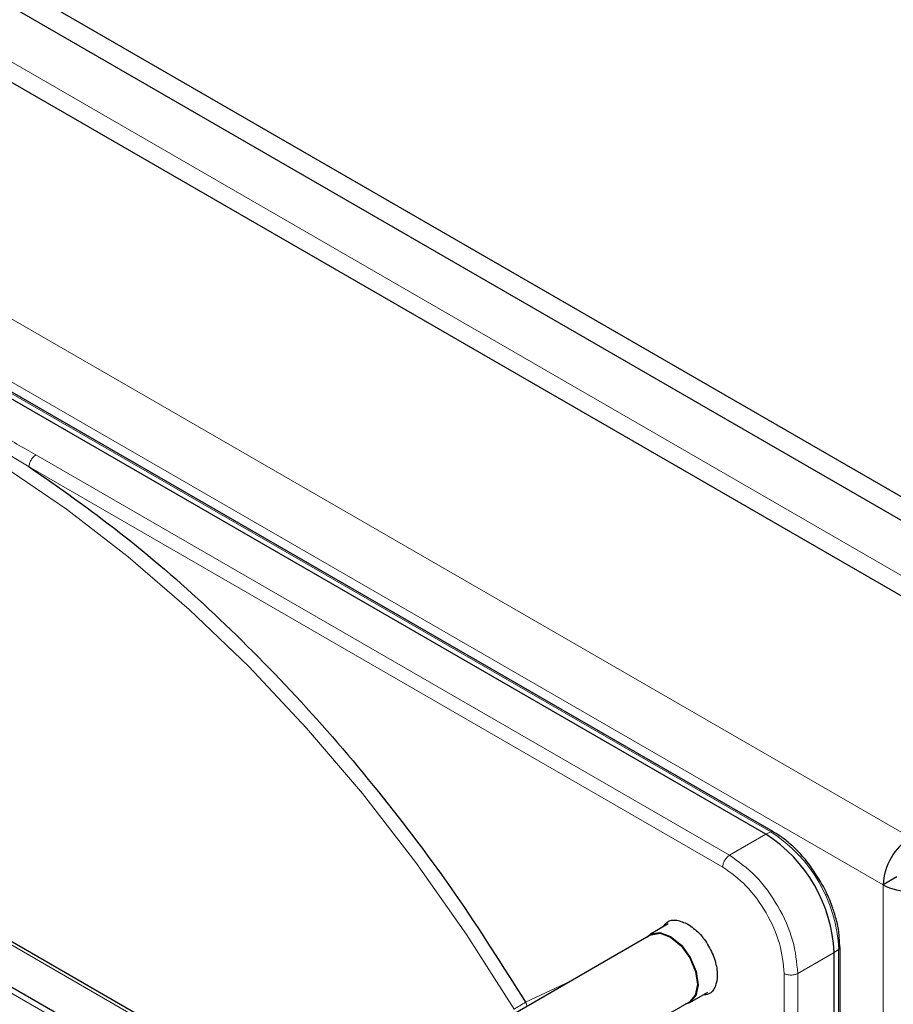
# Paper-space layout 'Blatt2' of a CAD drawing. Header units: millimetres. Extents: x 5 to 418, y 2 to 292.
# Tile 57 of 87: x 143 to 152, y 221 to 231. Entities that reach past the tile are written whole.
import ezdxf

# ---------------------------------------------------------------- set-up
doc = ezdxf.new("R2010")
doc.units = ezdxf.units.MM

psp = doc.layouts.new('Blatt2')

# ---------------------------------------------------------------- linework, layer by layer
at = {"color": 7, "linetype": 'Continuous', "lineweight": 25}
for p, q in [((118.365, 245.868), (163.903, 219.58)), ((118.365, 245.623), (163.903, 219.335)), ((118.733, 244.627), (154.484, 223.988)), ((150.816, 222.896), (135.245, 231.885)), ((150.738, 222.871), (135.167, 231.859)), ((129.889, 228.812), (145.46, 219.824)), ((145.886, 220.046), (140.859, 222.948)), ((150.816, 222.896), (150.817, 222.896)), ((152.094, 222.429), (151.952, 222.347)), ((149.725, 221.943), (149.541, 221.837)), ((149.546, 221.828), (146.127, 219.854)), ((151.503, 221.702), (151.497, 221.816)), ((151.506, 203.72), (151.506, 221.701)), ((151.445, 203.666), (151.445, 221.646)), ((150.006, 221.202), (149.946, 221.135)), ((149.951, 221.127), (150.135, 221.233)), ((146.529, 219.162), (149.946, 221.135))]:
    psp.add_line(p, q, dxfattribs=at)
at = {"color": 7, "linetype": 'Continuous', "lineweight": 18}
for p, q in [((163.054, 219.253), (119.213, 244.562)), ((116.739, 243.329), (152.235, 222.837)), ((116.456, 242.839), (151.952, 222.347)), ((135.219, 231.884), (150.789, 222.895)), ((145.408, 219.789), (129.838, 228.777)), ((142.574, 226.997), (143.104, 226.68)), ((150.361, 222.653), (143.174, 226.802)), ((150.291, 222.531), (143.104, 226.68)), ((140.809, 222.943), (145.836, 220.041)), ((150.789, 222.895), (150.738, 222.871)), ((150.738, 222.871), (150.361, 222.653)), ((151.952, 202.587), (151.952, 222.347)), ((151.445, 221.646), (151.492, 221.678)), ((151.492, 221.678), (151.492, 203.698)), ((151.068, 221.429), (151.445, 221.646)), ((150.927, 213.129), (150.927, 221.429)), ((151.068, 213.129), (151.068, 221.429)), ((148.248, 221.132), (148.714, 221.348))]:
    psp.add_line(p, q, dxfattribs=at)
at = {"color": 7, "linetype": 'Continuous', "lineweight": 18, "flags": 128}
psp.add_lwpolyline([(148.129, 221.059), (147.636, 221.833), (147.111, 222.58), (146.557, 223.294), (145.979, 223.972), (145.38, 224.609), (144.763, 225.202), (144.131, 225.747), (143.49, 226.241), (142.842, 226.681), (142.191, 227.064), (141.543, 227.387), (141.045, 227.595)], dxfattribs=at)
at = {"color": 7, "linetype": 'Continuous', "lineweight": 25, "flags": 128}
for points in [[(149.501, 221.802), (149.545, 221.839), (149.64, 221.854), (149.751, 221.813), (149.862, 221.722), (149.955, 221.594), (150.016, 221.448), (150.036, 221.308), (150.012, 221.195), (149.948, 221.124), (149.901, 221.109)], [(149.546, 221.828), (149.55, 221.83), (149.643, 221.845), (149.751, 221.805), (149.859, 221.716), (149.95, 221.591), (150.009, 221.449), (150.029, 221.313), (150.006, 221.202)], [(151.506, 221.702), (151.506, 221.702), (151.506, 221.701)]]:
    psp.add_lwpolyline(points, dxfattribs=at)
at = {"color": 7, "linetype": 'Continuous', "lineweight": 18}
for centre, radius, start, end in [((150.804, 222.871), 0.0279, 64.1059, 120.3461), ((149.967, 221.609), 1.527, 2.6055, 57.3945), ((151.478, 221.703), 0.0279, 299.6454, 355.8931), ((146.839, 223.294), 2.581, 299.9907, 303.0858)]:
    psp.add_arc(centre, radius, start, end, dxfattribs=at)
at = {"color": 7, "linetype": 'Continuous', "lineweight": 25}
for centre, radius, start, end in [((149.91, 221.576), 1.537, 2.6055, 57.3945), ((152.567, 222.319), 0.615, 122.6055, 177.3945), ((152.235, 222.893), 0.615, 242.6097, 297.3903)]:
    psp.add_arc(centre, radius, start, end, dxfattribs=at)
at = {"color": 7, "linetype": 'Continuous', "lineweight": 18}
for points, knots in [([(143.174, 226.802), (143.043, 226.878), (142.844, 226.993), (142.575, 227.147), (142.308, 227.302), (142.108, 227.417), (141.978, 227.493)], [0, 0, 0, 0, 0.327983, 0.500008, 0.672268, 1, 1, 1, 1]), ([(150.927, 221.429), (150.918, 221.53), (150.898, 221.734), (150.751, 222.062), (150.541, 222.353), (150.374, 222.472), (150.291, 222.531)], [0, 0, 0, 0, 0.25, 0.5, 0.75, 1, 1, 1, 1]), ([(148.261, 221.086), (148.261, 221.089), (148.261, 221.105), (148.254, 221.12), (148.248, 221.132)], [0, 0, 0, 0, 0.20111, 1, 1, 1, 1])]:
    psp.add_open_spline(points, degree=3, knots=knots, dxfattribs=at)
for points in [[(143.174, 226.802), (143.165, 226.796), (143.146, 226.782), (143.123, 226.75), (143.107, 226.714), (143.105, 226.691), (143.104, 226.68)], [(150.291, 222.531), (150.292, 222.542), (150.294, 222.565), (150.31, 222.601), (150.334, 222.634), (150.352, 222.647), (150.361, 222.653)], [(150.361, 222.653), (150.454, 222.588), (150.639, 222.456), (150.873, 222.132), (151.037, 221.768), (151.058, 221.542), (151.068, 221.429)], [(151.068, 221.429), (151.058, 221.424), (151.037, 221.414), (150.998, 221.41), (150.958, 221.414), (150.937, 221.424), (150.927, 221.429)]]:
    psp.add_open_spline(points, degree=3, dxfattribs=at)
at = {"color": 7, "linetype": 'Continuous', "lineweight": 25}
for points, knots in [([(143.104, 226.68), (143.417, 226.461), (144.047, 226.022), (144.974, 225.219), (145.874, 224.319), (146.729, 223.326), (147.532, 222.264), (148.01, 221.508), (148.248, 221.132)], [0, 0, 0, 0, 0.165419, 0.332172, 0.5, 0.667816, 0.834575, 1, 1, 1, 1]), ([(151.305, 222.381), (151.259, 222.453), (151.196, 222.553), (151.086, 222.68), (150.988, 222.775), (150.892, 222.852), (150.834, 222.883), (150.816, 222.893)], [0, 0, 0, 0, 0.332049, 0.465023, 0.682007, 0.90111, 1, 1, 1, 1]), ([(151.497, 221.816), (151.497, 221.826), (151.494, 221.883), (151.469, 221.987), (151.425, 222.131), (151.37, 222.261), (151.324, 222.346), (151.305, 222.381)], [0, 0, 0, 0, 0.057456, 0.318799, 0.541248, 0.806265, 1, 1, 1, 1]), ([(143.687, 218.214), (143.473, 218.565), (143.027, 219.299), (142.266, 220.349), (141.438, 221.368), (140.85, 221.976), (140.556, 222.279)], [0, 0, 0, 0, 0.234215, 0.489974, 0.745733, 1, 1, 1, 1]), ([(149.675, 221.914), (149.687, 221.931), (149.719, 221.976), (149.812, 221.991), (149.891, 221.956), (149.93, 221.939)], [0, 0, 0, 0, 0.233945, 0.616972, 1, 1, 1, 1]), ([(149.93, 221.939), (149.97, 221.911), (150.049, 221.854), (150.151, 221.714), (150.218, 221.56), (150.242, 221.407), (150.218, 221.285), (150.162, 221.211), (150.106, 221.206), (150.085, 221.204)], [0, 0, 0, 0, 0.151257, 0.302513, 0.45377, 0.605027, 0.756284, 0.90754, 1, 1, 1, 1])]:
    psp.add_open_spline(points, degree=3, knots=knots, dxfattribs=at)

doc.saveas('drawing.dxf')
